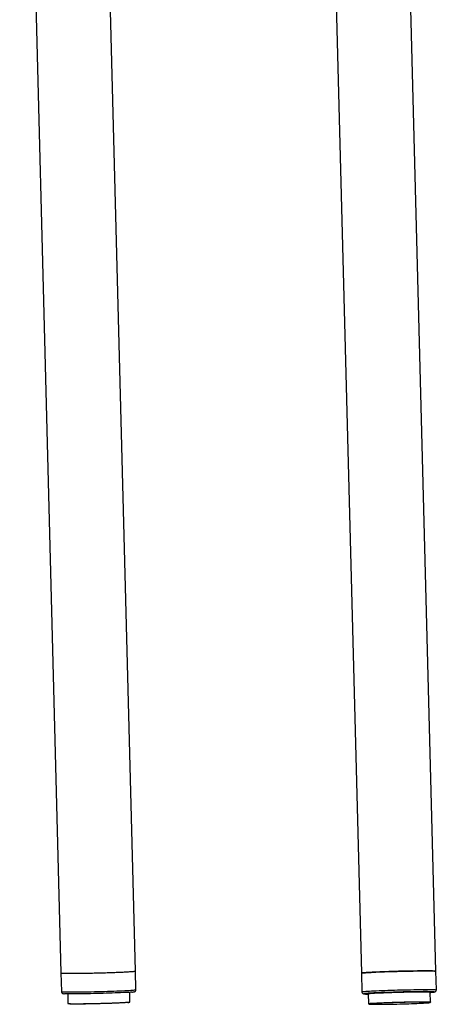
# Model space of a CAD drawing. Extents: x -3650 to 6311, y -645 to 2775.
# Tile 29 of 256: x -2439 to -2153, y 216 to 890. Entities that reach past the tile are written whole.
import ezdxf

# ---------------------------------------------------------------- set-up
doc = ezdxf.new("R2010")
doc.units = 0
doc.header["$MEASUREMENT"] = 0
doc.layers.add('Layer 1', color=7, linetype='Continuous', lineweight=0)

msp = doc.modelspace()

# ---------------------------------------------------------------- linework, layer by layer
at = {"layer": 'Layer 1', "color": 18, "lineweight": 25, "true_color": 0x000000}
for points in [[(-2153.39, 238.54), (-2153.39, 238.54), (-2207.77, 2329.23), (-2207.77, 2329.23)], [(-2232.78, 1328.78), (-2232.78, 1328.78), (-2204.39, 237.21), (-2204.39, 237.21)], [(-2438.61, 1325.6), (-2438.61, 1325.6), (-2410.3, 237.34), (-2410.3, 237.34)], [(-2359.29, 238.67), (-2359.29, 238.67), (-2387.57, 1325.6), (-2387.57, 1325.6)], [(-2410.3, 237.34), (-2410.3, 237.34), (-2409.97, 224.59), (-2409.97, 224.59)], [(-2358.96, 225.92), (-2358.96, 225.92), (-2359.29, 238.67), (-2359.29, 238.67)], [(-2204.39, 237.21), (-2204.39, 237.21), (-2204.06, 224.46), (-2204.06, 224.46)], [(-2153.05, 225.79), (-2153.05, 225.79), (-2153.39, 238.54), (-2153.39, 238.54)], [(-2405.68, 223.02), (-2405.68, 223.02), (-2405.51, 216.49), (-2405.51, 216.49)], [(-2363, 217.59), (-2363, 217.59), (-2363.17, 224.13), (-2363.17, 224.13)], [(-2199.77, 223.15), (-2199.77, 223.15), (-2199.59, 216.36), (-2199.59, 216.36)], [(-2157.09, 217.46), (-2157.09, 217.46), (-2157.27, 224.26), (-2157.27, 224.26)]]:
    msp.add_open_spline(points, degree=3, dxfattribs=at)
for points, knots in [([(-2410.3, 237.34), (-2410.3, 237.34), (-2410.28, 237.32), (-2410.28, 237.32), (-2410.28, 237.32), (-2410.08, 237.27), (-2410.08, 237.27), (-2410.08, 237.27), (-2409.68, 237.23), (-2409.68, 237.23), (-2409.68, 237.23), (-2409.09, 237.19), (-2409.09, 237.19), (-2409.09, 237.19), (-2408.31, 237.16), (-2408.31, 237.16), (-2408.31, 237.16), (-2407.35, 237.14), (-2407.35, 237.14), (-2407.35, 237.14), (-2406.21, 237.13), (-2406.21, 237.13), (-2406.21, 237.13), (-2404.9, 237.12), (-2404.9, 237.12), (-2404.9, 237.12), (-2403.43, 237.11), (-2403.43, 237.11), (-2403.43, 237.11), (-2401.82, 237.12), (-2401.82, 237.12), (-2401.82, 237.12), (-2400.08, 237.13), (-2400.08, 237.13), (-2400.08, 237.13), (-2398.21, 237.15), (-2398.21, 237.15), (-2398.21, 237.15), (-2396.24, 237.18), (-2396.24, 237.18), (-2396.24, 237.18), (-2394.18, 237.21), (-2394.18, 237.21), (-2394.18, 237.21), (-2392.05, 237.25), (-2392.05, 237.25), (-2392.05, 237.25), (-2389.86, 237.29), (-2389.86, 237.29), (-2389.86, 237.29), (-2387.63, 237.34), (-2387.63, 237.34), (-2387.63, 237.34), (-2385.38, 237.4), (-2385.38, 237.4), (-2385.38, 237.4), (-2383.12, 237.46), (-2383.12, 237.46), (-2383.12, 237.46), (-2380.88, 237.52), (-2380.88, 237.52), (-2380.88, 237.52), (-2378.67, 237.59), (-2378.67, 237.59), (-2378.67, 237.59), (-2376.51, 237.66), (-2376.51, 237.66), (-2376.51, 237.66), (-2374.41, 237.73), (-2374.41, 237.73), (-2374.41, 237.73), (-2372.39, 237.81), (-2372.39, 237.81), (-2372.39, 237.81), (-2370.47, 237.89), (-2370.47, 237.89), (-2370.47, 237.89), (-2368.66, 237.96), (-2368.66, 237.96), (-2368.66, 237.96), (-2366.98, 238.04), (-2366.98, 238.04), (-2366.98, 238.04), (-2365.44, 238.12), (-2365.44, 238.12), (-2365.44, 238.12), (-2364.04, 238.2), (-2364.04, 238.2), (-2364.04, 238.2), (-2362.82, 238.28), (-2362.82, 238.28), (-2362.82, 238.28), (-2361.76, 238.35), (-2361.76, 238.35), (-2361.76, 238.35), (-2360.88, 238.42), (-2360.88, 238.42)], [0, 0, 0, 0, 1, 1, 1, 2, 2, 2, 3, 3, 3, 4, 4, 4, 5, 5, 5, 6, 6, 6, 7, 7, 7, 8, 8, 8, 9, 9, 9, 10, 10, 10, 11, 11, 11, 12, 12, 12, 13, 13, 13, 14, 14, 14, 15, 15, 15, 16, 16, 16, 17, 17, 17, 18, 18, 18, 19, 19, 19, 20, 20, 20, 21, 21, 21, 22, 22, 22, 23, 23, 23, 24, 24, 24, 25, 25, 25, 26, 26, 26, 27, 27, 27, 28, 28, 28, 29, 29, 29, 30, 30, 30, 31, 31, 31, 32, 32, 32, 32]), ([(-2410.3, 237.34), (-2410.3, 237.34), (-2410.3, 237.34), (-2410.3, 237.34), (-2410.3, 237.34), (-2410.2, 237.29), (-2410.2, 237.29), (-2410.2, 237.29), (-2409.9, 237.25), (-2409.9, 237.25), (-2409.9, 237.25), (-2409.4, 237.21), (-2409.4, 237.21), (-2409.4, 237.21), (-2408.71, 237.18), (-2408.71, 237.18), (-2408.71, 237.18), (-2407.84, 237.15), (-2407.84, 237.15), (-2407.84, 237.15), (-2406.78, 237.13), (-2406.78, 237.13), (-2406.78, 237.13), (-2405.55, 237.12), (-2405.55, 237.12), (-2405.55, 237.12), (-2404.16, 237.11), (-2404.16, 237.11), (-2404.16, 237.11), (-2402.62, 237.12), (-2402.62, 237.12), (-2402.62, 237.12), (-2400.94, 237.13), (-2400.94, 237.13), (-2400.94, 237.13), (-2399.13, 237.14), (-2399.13, 237.14), (-2399.13, 237.14), (-2397.21, 237.16), (-2397.21, 237.16), (-2397.21, 237.16), (-2395.19, 237.19), (-2395.19, 237.19), (-2395.19, 237.19), (-2393.09, 237.23), (-2393.09, 237.23), (-2393.09, 237.23), (-2390.93, 237.27), (-2390.93, 237.27), (-2390.93, 237.27), (-2388.72, 237.32), (-2388.72, 237.32), (-2388.72, 237.32), (-2386.47, 237.37), (-2386.47, 237.37), (-2386.47, 237.37), (-2384.22, 237.43), (-2384.22, 237.43), (-2384.22, 237.43), (-2381.97, 237.49), (-2381.97, 237.49), (-2381.97, 237.49), (-2379.74, 237.55), (-2379.74, 237.55), (-2379.74, 237.55), (-2377.55, 237.62), (-2377.55, 237.62), (-2377.55, 237.62), (-2375.42, 237.7), (-2375.42, 237.7), (-2375.42, 237.7), (-2373.36, 237.77), (-2373.36, 237.77), (-2373.36, 237.77), (-2371.39, 237.85), (-2371.39, 237.85), (-2371.39, 237.85), (-2369.52, 237.93), (-2369.52, 237.93), (-2369.52, 237.93), (-2367.78, 238), (-2367.78, 238)], [0, 0, 0, 0, 1, 1, 1, 2, 2, 2, 3, 3, 3, 4, 4, 4, 5, 5, 5, 6, 6, 6, 7, 7, 7, 8, 8, 8, 9, 9, 9, 10, 10, 10, 11, 11, 11, 12, 12, 12, 13, 13, 13, 14, 14, 14, 15, 15, 15, 16, 16, 16, 17, 17, 17, 18, 18, 18, 19, 19, 19, 20, 20, 20, 21, 21, 21, 22, 22, 22, 23, 23, 23, 24, 24, 24, 25, 25, 25, 26, 26, 26, 27, 27, 27, 27]), ([(-2367.78, 238), (-2367.78, 238), (-2366.16, 238.08), (-2366.16, 238.08), (-2366.16, 238.08), (-2364.7, 238.16), (-2364.7, 238.16), (-2364.7, 238.16), (-2363.39, 238.24), (-2363.39, 238.24), (-2363.39, 238.24), (-2362.25, 238.31), (-2362.25, 238.31), (-2362.25, 238.31), (-2361.28, 238.39), (-2361.28, 238.39), (-2361.28, 238.39), (-2360.5, 238.46), (-2360.5, 238.46), (-2360.5, 238.46), (-2359.91, 238.52), (-2359.91, 238.52), (-2359.91, 238.52), (-2359.52, 238.58), (-2359.52, 238.58), (-2359.52, 238.58), (-2359.32, 238.64), (-2359.32, 238.64), (-2359.32, 238.64), (-2359.29, 238.67), (-2359.29, 238.67)], [0, 0, 0, 0, 1, 1, 1, 2, 2, 2, 3, 3, 3, 4, 4, 4, 5, 5, 5, 6, 6, 6, 7, 7, 7, 8, 8, 8, 9, 9, 9, 10, 10, 10, 10]), ([(-2360.88, 238.42), (-2360.88, 238.42), (-2360.19, 238.49), (-2360.19, 238.49), (-2360.19, 238.49), (-2359.7, 238.55), (-2359.7, 238.55), (-2359.7, 238.55), (-2359.4, 238.61), (-2359.4, 238.61), (-2359.4, 238.61), (-2359.29, 238.67), (-2359.29, 238.67), (-2359.29, 238.67), (-2359.29, 238.67), (-2359.29, 238.67)], [0, 0, 0, 0, 1, 1, 1, 2, 2, 2, 3, 3, 3, 4, 4, 4, 5, 5, 5, 5]), ([(-2204.39, 237.21), (-2204.39, 237.21), (-2204.38, 237.23), (-2204.38, 237.23), (-2204.38, 237.23), (-2204.22, 237.28), (-2204.22, 237.28), (-2204.22, 237.28), (-2203.86, 237.34), (-2203.86, 237.34), (-2203.86, 237.34), (-2203.31, 237.41), (-2203.31, 237.41), (-2203.31, 237.41), (-2202.57, 237.48), (-2202.57, 237.48), (-2202.57, 237.48), (-2201.64, 237.55), (-2201.64, 237.55), (-2201.64, 237.55), (-2200.53, 237.62), (-2200.53, 237.62), (-2200.53, 237.62), (-2199.25, 237.7), (-2199.25, 237.7), (-2199.25, 237.7), (-2197.81, 237.78), (-2197.81, 237.78), (-2197.81, 237.78), (-2196.23, 237.86), (-2196.23, 237.86), (-2196.23, 237.86), (-2194.51, 237.94), (-2194.51, 237.94), (-2194.51, 237.94), (-2192.67, 238.01), (-2192.67, 238.01), (-2192.67, 238.01), (-2190.71, 238.09), (-2190.71, 238.09), (-2190.71, 238.09), (-2188.67, 238.17), (-2188.67, 238.17), (-2188.67, 238.17), (-2186.55, 238.24), (-2186.55, 238.24), (-2186.55, 238.24), (-2184.37, 238.31), (-2184.37, 238.31), (-2184.37, 238.31), (-2182.15, 238.38), (-2182.15, 238.38), (-2182.15, 238.38), (-2179.9, 238.44), (-2179.9, 238.44), (-2179.9, 238.44), (-2177.64, 238.5), (-2177.64, 238.5), (-2177.64, 238.5), (-2175.4, 238.55), (-2175.4, 238.55), (-2175.4, 238.55), (-2173.18, 238.6), (-2173.18, 238.6), (-2173.18, 238.6), (-2171, 238.64), (-2171, 238.64), (-2171, 238.64), (-2168.89, 238.68), (-2168.89, 238.68), (-2168.89, 238.68), (-2166.86, 238.71), (-2166.86, 238.71), (-2166.86, 238.71), (-2164.92, 238.73), (-2164.92, 238.73), (-2164.92, 238.73), (-2163.09, 238.75), (-2163.09, 238.75), (-2163.09, 238.75), (-2161.38, 238.76), (-2161.38, 238.76), (-2161.38, 238.76), (-2159.81, 238.76), (-2159.81, 238.76), (-2159.81, 238.76), (-2158.39, 238.76), (-2158.39, 238.76), (-2158.39, 238.76), (-2157.13, 238.75), (-2157.13, 238.75), (-2157.13, 238.75), (-2156.04, 238.73), (-2156.04, 238.73), (-2156.04, 238.73), (-2155.12, 238.71), (-2155.12, 238.71), (-2155.12, 238.71), (-2154.4, 238.68), (-2154.4, 238.68), (-2154.4, 238.68), (-2153.87, 238.64), (-2153.87, 238.64), (-2153.87, 238.64), (-2153.53, 238.59), (-2153.53, 238.59), (-2153.53, 238.59), (-2153.39, 238.55), (-2153.39, 238.55), (-2153.39, 238.55), (-2153.39, 238.54), (-2153.39, 238.54)], [0, 0, 0, 0, 1, 1, 1, 2, 2, 2, 3, 3, 3, 4, 4, 4, 5, 5, 5, 6, 6, 6, 7, 7, 7, 8, 8, 8, 9, 9, 9, 10, 10, 10, 11, 11, 11, 12, 12, 12, 13, 13, 13, 14, 14, 14, 15, 15, 15, 16, 16, 16, 17, 17, 17, 18, 18, 18, 19, 19, 19, 20, 20, 20, 21, 21, 21, 22, 22, 22, 23, 23, 23, 24, 24, 24, 25, 25, 25, 26, 26, 26, 27, 27, 27, 28, 28, 28, 29, 29, 29, 30, 30, 30, 31, 31, 31, 32, 32, 32, 33, 33, 33, 34, 34, 34, 35, 35, 35, 36, 36, 36, 37, 37, 37, 37]), ([(-2153.39, 238.54), (-2153.39, 238.54), (-2153.44, 238.57), (-2153.44, 238.57), (-2153.44, 238.57), (-2153.69, 238.62), (-2153.69, 238.62), (-2153.69, 238.62), (-2154.14, 238.66), (-2154.14, 238.66), (-2154.14, 238.66), (-2154.78, 238.69), (-2154.78, 238.69), (-2154.78, 238.69), (-2155.61, 238.72), (-2155.61, 238.72), (-2155.61, 238.72), (-2156.62, 238.74), (-2156.62, 238.74), (-2156.62, 238.74), (-2157.81, 238.76), (-2157.81, 238.76), (-2157.81, 238.76), (-2159.16, 238.76), (-2159.16, 238.76), (-2159.16, 238.76), (-2160.67, 238.76), (-2160.67, 238.76), (-2160.67, 238.76), (-2162.32, 238.76), (-2162.32, 238.76), (-2162.32, 238.76), (-2164.09, 238.74), (-2164.09, 238.74), (-2164.09, 238.74), (-2165.99, 238.72), (-2165.99, 238.72), (-2165.99, 238.72), (-2167.98, 238.69), (-2167.98, 238.69), (-2167.98, 238.69), (-2170.06, 238.66), (-2170.06, 238.66), (-2170.06, 238.66), (-2172.21, 238.62), (-2172.21, 238.62), (-2172.21, 238.62), (-2174.41, 238.57), (-2174.41, 238.57), (-2174.41, 238.57), (-2176.65, 238.52), (-2176.65, 238.52), (-2176.65, 238.52), (-2178.9, 238.47), (-2178.9, 238.47), (-2178.9, 238.47), (-2181.16, 238.41), (-2181.16, 238.41), (-2181.16, 238.41), (-2183.39, 238.34), (-2183.39, 238.34), (-2183.39, 238.34), (-2185.59, 238.27), (-2185.59, 238.27), (-2185.59, 238.27), (-2187.74, 238.2), (-2187.74, 238.2), (-2187.74, 238.2), (-2189.82, 238.13), (-2189.82, 238.13), (-2189.82, 238.13), (-2191.82, 238.05), (-2191.82, 238.05), (-2191.82, 238.05), (-2193.71, 237.97), (-2193.71, 237.97), (-2193.71, 237.97), (-2195.48, 237.89), (-2195.48, 237.89), (-2195.48, 237.89), (-2197.13, 237.81), (-2197.13, 237.81), (-2197.13, 237.81), (-2198.64, 237.74), (-2198.64, 237.74), (-2198.64, 237.74), (-2199.98, 237.66), (-2199.98, 237.66), (-2199.98, 237.66), (-2201.17, 237.58), (-2201.17, 237.58), (-2201.17, 237.58), (-2202.18, 237.51), (-2202.18, 237.51), (-2202.18, 237.51), (-2203, 237.44), (-2203, 237.44), (-2203, 237.44), (-2203.64, 237.37), (-2203.64, 237.37), (-2203.64, 237.37), (-2204.09, 237.31), (-2204.09, 237.31), (-2204.09, 237.31), (-2204.34, 237.25), (-2204.34, 237.25), (-2204.34, 237.25), (-2204.39, 237.21), (-2204.39, 237.21)], [0, 0, 0, 0, 1, 1, 1, 2, 2, 2, 3, 3, 3, 4, 4, 4, 5, 5, 5, 6, 6, 6, 7, 7, 7, 8, 8, 8, 9, 9, 9, 10, 10, 10, 11, 11, 11, 12, 12, 12, 13, 13, 13, 14, 14, 14, 15, 15, 15, 16, 16, 16, 17, 17, 17, 18, 18, 18, 19, 19, 19, 20, 20, 20, 21, 21, 21, 22, 22, 22, 23, 23, 23, 24, 24, 24, 25, 25, 25, 26, 26, 26, 27, 27, 27, 28, 28, 28, 29, 29, 29, 30, 30, 30, 31, 31, 31, 32, 32, 32, 33, 33, 33, 34, 34, 34, 35, 35, 35, 36, 36, 36, 36]), ([(-2409.97, 224.59), (-2409.97, 224.59), (-2409.95, 224.57), (-2409.95, 224.57), (-2409.95, 224.57), (-2409.75, 224.52), (-2409.75, 224.52), (-2409.75, 224.52), (-2409.35, 224.48), (-2409.35, 224.48), (-2409.35, 224.48), (-2408.76, 224.44), (-2408.76, 224.44), (-2408.76, 224.44), (-2407.98, 224.42), (-2407.98, 224.42), (-2407.98, 224.42), (-2407.02, 224.39), (-2407.02, 224.39), (-2407.02, 224.39), (-2405.88, 224.38), (-2405.88, 224.38), (-2405.88, 224.38), (-2404.57, 224.37), (-2404.57, 224.37), (-2404.57, 224.37), (-2403.1, 224.37), (-2403.1, 224.37), (-2403.1, 224.37), (-2401.49, 224.37), (-2401.49, 224.37), (-2401.49, 224.37), (-2399.74, 224.38), (-2399.74, 224.38), (-2399.74, 224.38), (-2397.88, 224.4), (-2397.88, 224.4), (-2397.88, 224.4), (-2395.91, 224.43), (-2395.91, 224.43), (-2395.91, 224.43), (-2393.85, 224.46), (-2393.85, 224.46), (-2393.85, 224.46), (-2391.72, 224.5), (-2391.72, 224.5), (-2391.72, 224.5), (-2389.53, 224.54), (-2389.53, 224.54), (-2389.53, 224.54), (-2387.3, 224.59), (-2387.3, 224.59), (-2387.3, 224.59), (-2385.05, 224.65), (-2385.05, 224.65), (-2385.05, 224.65), (-2382.79, 224.71), (-2382.79, 224.71), (-2382.79, 224.71), (-2380.55, 224.77), (-2380.55, 224.77), (-2380.55, 224.77), (-2378.34, 224.84), (-2378.34, 224.84), (-2378.34, 224.84), (-2376.17, 224.91), (-2376.17, 224.91), (-2376.17, 224.91), (-2374.08, 224.98), (-2374.08, 224.98), (-2374.08, 224.98), (-2372.06, 225.06), (-2372.06, 225.06), (-2372.06, 225.06), (-2370.14, 225.14), (-2370.14, 225.14), (-2370.14, 225.14), (-2368.33, 225.22), (-2368.33, 225.22), (-2368.33, 225.22), (-2366.65, 225.29), (-2366.65, 225.29), (-2366.65, 225.29), (-2365.1, 225.37), (-2365.1, 225.37), (-2365.1, 225.37), (-2363.71, 225.45), (-2363.71, 225.45), (-2363.71, 225.45), (-2362.48, 225.53), (-2362.48, 225.53), (-2362.48, 225.53), (-2361.43, 225.6), (-2361.43, 225.6), (-2361.43, 225.6), (-2360.55, 225.67), (-2360.55, 225.67)], [0, 0, 0, 0, 1, 1, 1, 2, 2, 2, 3, 3, 3, 4, 4, 4, 5, 5, 5, 6, 6, 6, 7, 7, 7, 8, 8, 8, 9, 9, 9, 10, 10, 10, 11, 11, 11, 12, 12, 12, 13, 13, 13, 14, 14, 14, 15, 15, 15, 16, 16, 16, 17, 17, 17, 18, 18, 18, 19, 19, 19, 20, 20, 20, 21, 21, 21, 22, 22, 22, 23, 23, 23, 24, 24, 24, 25, 25, 25, 26, 26, 26, 27, 27, 27, 28, 28, 28, 29, 29, 29, 30, 30, 30, 31, 31, 31, 32, 32, 32, 32]), ([(-2409.96, 224.59), (-2409.96, 224.59), (-2409.89, 224.17), (-2409.89, 224.17), (-2409.89, 224.17), (-2409.7, 223.8), (-2409.7, 223.8), (-2409.7, 223.8), (-2409.47, 223.54), (-2409.47, 223.54), (-2409.47, 223.54), (-2409.25, 223.38), (-2409.25, 223.38), (-2409.25, 223.38), (-2409.05, 223.29), (-2409.05, 223.29), (-2409.05, 223.29), (-2408.87, 223.23), (-2408.87, 223.23), (-2408.87, 223.23), (-2408.69, 223.18), (-2408.69, 223.18), (-2408.69, 223.18), (-2408.44, 223.15), (-2408.44, 223.15), (-2408.44, 223.15), (-2408.06, 223.11), (-2408.06, 223.11)], [0, 0, 0, 0, 1, 1, 1, 2, 2, 2, 3, 3, 3, 4, 4, 4, 5, 5, 5, 6, 6, 6, 7, 7, 7, 8, 8, 8, 9, 9, 9, 9]), ([(-2361.84, 224.23), (-2361.84, 224.23), (-2362.7, 224.16), (-2362.7, 224.16), (-2362.7, 224.16), (-2363.73, 224.09), (-2363.73, 224.09), (-2363.73, 224.09), (-2364.94, 224.02), (-2364.94, 224.02), (-2364.94, 224.02), (-2366.3, 223.94), (-2366.3, 223.94), (-2366.3, 223.94), (-2367.82, 223.87), (-2367.82, 223.87), (-2367.82, 223.87), (-2369.48, 223.79), (-2369.48, 223.79), (-2369.48, 223.79), (-2371.26, 223.71), (-2371.26, 223.71), (-2371.26, 223.71), (-2373.14, 223.64), (-2373.14, 223.64), (-2373.14, 223.64), (-2375.13, 223.56), (-2375.13, 223.56), (-2375.13, 223.56), (-2377.19, 223.49), (-2377.19, 223.49), (-2377.19, 223.49), (-2379.3, 223.43), (-2379.3, 223.43), (-2379.3, 223.43), (-2381.47, 223.36), (-2381.47, 223.36), (-2381.47, 223.36), (-2383.65, 223.3), (-2383.65, 223.3), (-2383.65, 223.3), (-2385.84, 223.24), (-2385.84, 223.24), (-2385.84, 223.24), (-2388.02, 223.19), (-2388.02, 223.19), (-2388.02, 223.19), (-2390.18, 223.15), (-2390.18, 223.15), (-2390.18, 223.15), (-2392.28, 223.11), (-2392.28, 223.11), (-2392.28, 223.11), (-2394.32, 223.07), (-2394.32, 223.07), (-2394.32, 223.07), (-2396.27, 223.04), (-2396.27, 223.04), (-2396.27, 223.04), (-2398.13, 223.02), (-2398.13, 223.02), (-2398.13, 223.02), (-2399.88, 223.01), (-2399.88, 223.01), (-2399.88, 223.01), (-2401.49, 223), (-2401.49, 223), (-2401.49, 223), (-2402.97, 223), (-2402.97, 223), (-2402.97, 223), (-2404.29, 223.01), (-2404.29, 223.01), (-2404.29, 223.01), (-2405.45, 223.02), (-2405.45, 223.02), (-2405.45, 223.02), (-2406.43, 223.04), (-2406.43, 223.04), (-2406.43, 223.04), (-2407.23, 223.07), (-2407.23, 223.07), (-2407.23, 223.07), (-2407.84, 223.1), (-2407.84, 223.1), (-2407.84, 223.1), (-2407.92, 223.11), (-2407.92, 223.11)], [0, 0, 0, 0, 1, 1, 1, 2, 2, 2, 3, 3, 3, 4, 4, 4, 5, 5, 5, 6, 6, 6, 7, 7, 7, 8, 8, 8, 9, 9, 9, 10, 10, 10, 11, 11, 11, 12, 12, 12, 13, 13, 13, 14, 14, 14, 15, 15, 15, 16, 16, 16, 17, 17, 17, 18, 18, 18, 19, 19, 19, 20, 20, 20, 21, 21, 21, 22, 22, 22, 23, 23, 23, 24, 24, 24, 25, 25, 25, 26, 26, 26, 27, 27, 27, 28, 28, 28, 29, 29, 29, 29]), ([(-2361.75, 224.24), (-2361.75, 224.24), (-2361.39, 224.27), (-2361.39, 224.27), (-2361.39, 224.27), (-2360.78, 224.34), (-2360.78, 224.34), (-2360.78, 224.34), (-2360.3, 224.42), (-2360.3, 224.42), (-2360.3, 224.42), (-2359.99, 224.5), (-2359.99, 224.5), (-2359.99, 224.5), (-2359.74, 224.61), (-2359.74, 224.61), (-2359.74, 224.61), (-2359.52, 224.75), (-2359.52, 224.75), (-2359.52, 224.75), (-2359.27, 225), (-2359.27, 225), (-2359.27, 225), (-2359.06, 225.37), (-2359.06, 225.37), (-2359.06, 225.37), (-2358.96, 225.83), (-2358.96, 225.83), (-2358.96, 225.83), (-2358.98, 225.92), (-2358.98, 225.92)], [0, 0, 0, 0, 1, 1, 1, 2, 2, 2, 3, 3, 3, 4, 4, 4, 5, 5, 5, 6, 6, 6, 7, 7, 7, 8, 8, 8, 9, 9, 9, 10, 10, 10, 10]), ([(-2360.55, 225.67), (-2360.55, 225.67), (-2359.86, 225.74), (-2359.86, 225.74), (-2359.86, 225.74), (-2359.36, 225.8), (-2359.36, 225.8), (-2359.36, 225.8), (-2359.06, 225.86), (-2359.06, 225.86), (-2359.06, 225.86), (-2358.96, 225.92), (-2358.96, 225.92), (-2358.96, 225.92), (-2358.96, 225.92), (-2358.96, 225.92)], [0, 0, 0, 0, 1, 1, 1, 2, 2, 2, 3, 3, 3, 4, 4, 4, 5, 5, 5, 5]), ([(-2204.06, 224.46), (-2204.06, 224.46), (-2204.05, 224.48), (-2204.05, 224.48), (-2204.05, 224.48), (-2203.89, 224.53), (-2203.89, 224.53), (-2203.89, 224.53), (-2203.53, 224.6), (-2203.53, 224.6), (-2203.53, 224.6), (-2202.98, 224.66), (-2202.98, 224.66), (-2202.98, 224.66), (-2202.23, 224.73), (-2202.23, 224.73), (-2202.23, 224.73), (-2201.3, 224.8), (-2201.3, 224.8), (-2201.3, 224.8), (-2200.2, 224.88), (-2200.2, 224.88), (-2200.2, 224.88), (-2198.92, 224.95), (-2198.92, 224.95), (-2198.92, 224.95), (-2197.48, 225.03), (-2197.48, 225.03), (-2197.48, 225.03), (-2195.9, 225.11), (-2195.9, 225.11), (-2195.9, 225.11), (-2194.18, 225.19), (-2194.18, 225.19), (-2194.18, 225.19), (-2192.33, 225.27), (-2192.33, 225.27), (-2192.33, 225.27), (-2190.38, 225.34), (-2190.38, 225.34), (-2190.38, 225.34), (-2188.34, 225.42), (-2188.34, 225.42), (-2188.34, 225.42), (-2186.22, 225.49), (-2186.22, 225.49), (-2186.22, 225.49), (-2184.04, 225.56), (-2184.04, 225.56), (-2184.04, 225.56), (-2181.82, 225.63), (-2181.82, 225.63), (-2181.82, 225.63), (-2179.57, 225.69), (-2179.57, 225.69), (-2179.57, 225.69), (-2177.31, 225.75), (-2177.31, 225.75), (-2177.31, 225.75), (-2175.07, 225.8), (-2175.07, 225.8), (-2175.07, 225.8), (-2172.85, 225.85), (-2172.85, 225.85), (-2172.85, 225.85), (-2170.67, 225.89), (-2170.67, 225.89), (-2170.67, 225.89), (-2168.56, 225.93), (-2168.56, 225.93), (-2168.56, 225.93), (-2166.53, 225.96), (-2166.53, 225.96), (-2166.53, 225.96), (-2164.59, 225.98), (-2164.59, 225.98), (-2164.59, 225.98), (-2162.75, 226), (-2162.75, 226), (-2162.75, 226), (-2161.05, 226.01), (-2161.05, 226.01), (-2161.05, 226.01), (-2159.48, 226.01), (-2159.48, 226.01), (-2159.48, 226.01), (-2158.06, 226.01), (-2158.06, 226.01), (-2158.06, 226.01), (-2156.79, 226), (-2156.79, 226), (-2156.79, 226), (-2155.7, 225.98), (-2155.7, 225.98), (-2155.7, 225.98), (-2154.79, 225.96), (-2154.79, 225.96), (-2154.79, 225.96), (-2154.07, 225.93), (-2154.07, 225.93), (-2154.07, 225.93), (-2153.53, 225.89), (-2153.53, 225.89), (-2153.53, 225.89), (-2153.2, 225.85), (-2153.2, 225.85), (-2153.2, 225.85), (-2153.06, 225.8), (-2153.06, 225.8), (-2153.06, 225.8), (-2153.05, 225.79), (-2153.05, 225.79)], [0, 0, 0, 0, 1, 1, 1, 2, 2, 2, 3, 3, 3, 4, 4, 4, 5, 5, 5, 6, 6, 6, 7, 7, 7, 8, 8, 8, 9, 9, 9, 10, 10, 10, 11, 11, 11, 12, 12, 12, 13, 13, 13, 14, 14, 14, 15, 15, 15, 16, 16, 16, 17, 17, 17, 18, 18, 18, 19, 19, 19, 20, 20, 20, 21, 21, 21, 22, 22, 22, 23, 23, 23, 24, 24, 24, 25, 25, 25, 26, 26, 26, 27, 27, 27, 28, 28, 28, 29, 29, 29, 30, 30, 30, 31, 31, 31, 32, 32, 32, 33, 33, 33, 34, 34, 34, 35, 35, 35, 36, 36, 36, 37, 37, 37, 37]), ([(-2204.04, 224.46), (-2204.04, 224.46), (-2204.02, 224.16), (-2204.02, 224.16), (-2204.02, 224.16), (-2203.85, 223.75), (-2203.85, 223.75), (-2203.85, 223.75), (-2203.62, 223.47), (-2203.62, 223.47), (-2203.62, 223.47), (-2203.39, 223.29), (-2203.39, 223.29), (-2203.39, 223.29), (-2203.19, 223.18), (-2203.19, 223.18), (-2203.19, 223.18), (-2203.01, 223.11), (-2203.01, 223.11), (-2203.01, 223.11), (-2202.83, 223.06), (-2202.83, 223.06), (-2202.83, 223.06), (-2202.61, 223.02), (-2202.61, 223.02), (-2202.61, 223.02), (-2202.32, 222.99), (-2202.32, 222.99)], [0, 0, 0, 0, 1, 1, 1, 2, 2, 2, 3, 3, 3, 4, 4, 4, 5, 5, 5, 6, 6, 6, 7, 7, 7, 8, 8, 8, 9, 9, 9, 9]), ([(-2202.45, 223.15), (-2202.45, 223.15), (-2202.58, 223.11), (-2202.58, 223.11), (-2202.58, 223.11), (-2202.58, 223.05), (-2202.58, 223.05), (-2202.58, 223.05), (-2202.37, 223.01), (-2202.37, 223.01), (-2202.37, 223.01), (-2201.96, 222.97), (-2201.96, 222.97), (-2201.96, 222.97), (-2201.37, 222.94), (-2201.37, 222.94), (-2201.37, 222.94), (-2200.58, 222.91), (-2200.58, 222.91), (-2200.58, 222.91), (-2199.76, 222.89), (-2199.76, 222.89)], [0, 0, 0, 0, 1, 1, 1, 2, 2, 2, 3, 3, 3, 4, 4, 4, 5, 5, 5, 6, 6, 6, 7, 7, 7, 7]), ([(-2154.62, 224.4), (-2154.62, 224.4), (-2154.85, 224.43), (-2154.85, 224.43), (-2154.85, 224.43), (-2155.35, 224.46), (-2155.35, 224.46), (-2155.35, 224.46), (-2156.04, 224.49), (-2156.04, 224.49), (-2156.04, 224.49), (-2156.92, 224.52), (-2156.92, 224.52), (-2156.92, 224.52), (-2157.98, 224.54), (-2157.98, 224.54), (-2157.98, 224.54), (-2159.21, 224.55), (-2159.21, 224.55), (-2159.21, 224.55), (-2160.6, 224.55), (-2160.6, 224.55), (-2160.6, 224.55), (-2162.14, 224.55), (-2162.14, 224.55), (-2162.14, 224.55), (-2163.81, 224.53), (-2163.81, 224.53), (-2163.81, 224.53), (-2165.61, 224.52), (-2165.61, 224.52), (-2165.61, 224.52), (-2167.51, 224.49), (-2167.51, 224.49), (-2167.51, 224.49), (-2169.51, 224.46), (-2169.51, 224.46), (-2169.51, 224.46), (-2171.58, 224.43), (-2171.58, 224.43), (-2171.58, 224.43), (-2173.7, 224.38), (-2173.7, 224.38), (-2173.7, 224.38), (-2175.87, 224.33), (-2175.87, 224.33), (-2175.87, 224.33), (-2178.06, 224.28), (-2178.06, 224.28), (-2178.06, 224.28), (-2180.25, 224.22), (-2180.25, 224.22), (-2180.25, 224.22), (-2182.42, 224.16), (-2182.42, 224.16), (-2182.42, 224.16), (-2184.57, 224.09), (-2184.57, 224.09), (-2184.57, 224.09), (-2186.66, 224.02), (-2186.66, 224.02), (-2186.66, 224.02), (-2188.69, 223.95), (-2188.69, 223.95), (-2188.69, 223.95), (-2190.64, 223.88), (-2190.64, 223.88), (-2190.64, 223.88), (-2192.48, 223.8), (-2192.48, 223.8), (-2192.48, 223.8), (-2194.21, 223.73), (-2194.21, 223.73), (-2194.21, 223.73), (-2195.8, 223.65), (-2195.8, 223.65), (-2195.8, 223.65), (-2197.26, 223.57), (-2197.26, 223.57), (-2197.26, 223.57), (-2198.55, 223.5), (-2198.55, 223.5), (-2198.55, 223.5), (-2199.69, 223.43), (-2199.69, 223.43), (-2199.69, 223.43), (-2200.64, 223.35), (-2200.64, 223.35), (-2200.64, 223.35), (-2201.42, 223.29), (-2201.42, 223.29), (-2201.42, 223.29), (-2202, 223.22), (-2202, 223.22), (-2202, 223.22), (-2202.39, 223.16), (-2202.39, 223.16), (-2202.39, 223.16), (-2202.45, 223.15), (-2202.45, 223.15)], [0, 0, 0, 0, 1, 1, 1, 2, 2, 2, 3, 3, 3, 4, 4, 4, 5, 5, 5, 6, 6, 6, 7, 7, 7, 8, 8, 8, 9, 9, 9, 10, 10, 10, 11, 11, 11, 12, 12, 12, 13, 13, 13, 14, 14, 14, 15, 15, 15, 16, 16, 16, 17, 17, 17, 18, 18, 18, 19, 19, 19, 20, 20, 20, 21, 21, 21, 22, 22, 22, 23, 23, 23, 24, 24, 24, 25, 25, 25, 26, 26, 26, 27, 27, 27, 28, 28, 28, 29, 29, 29, 30, 30, 30, 31, 31, 31, 32, 32, 32, 33, 33, 33, 33]), ([(-2202.32, 222.99), (-2202.32, 222.99), (-2202.17, 222.98), (-2202.17, 222.98), (-2202.17, 222.98), (-2201.58, 222.94), (-2201.58, 222.94), (-2201.58, 222.94), (-2200.8, 222.91), (-2200.8, 222.91), (-2200.8, 222.91), (-2199.94, 222.89), (-2199.94, 222.89), (-2199.94, 222.89), (-2199.76, 222.89), (-2199.76, 222.89)], [0, 0, 0, 0, 1, 1, 1, 2, 2, 2, 3, 3, 3, 4, 4, 4, 5, 5, 5, 5]), ([(-2199.77, 223.15), (-2199.77, 223.15), (-2199.71, 223.19), (-2199.71, 223.19), (-2199.71, 223.19), (-2199.46, 223.25), (-2199.46, 223.25), (-2199.46, 223.25), (-2199.01, 223.31), (-2199.01, 223.31), (-2199.01, 223.31), (-2198.37, 223.37), (-2198.37, 223.37), (-2198.37, 223.37), (-2197.54, 223.43), (-2197.54, 223.43), (-2197.54, 223.43), (-2196.54, 223.5), (-2196.54, 223.5), (-2196.54, 223.5), (-2195.36, 223.57), (-2195.36, 223.57), (-2195.36, 223.57), (-2194.04, 223.64), (-2194.04, 223.64), (-2194.04, 223.64), (-2192.56, 223.71), (-2192.56, 223.71), (-2192.56, 223.71), (-2190.96, 223.79), (-2190.96, 223.79), (-2190.96, 223.79), (-2189.24, 223.86), (-2189.24, 223.86), (-2189.24, 223.86), (-2187.41, 223.93), (-2187.41, 223.93), (-2187.41, 223.93), (-2185.51, 223.99), (-2185.51, 223.99), (-2185.51, 223.99), (-2183.54, 224.06), (-2183.54, 224.06), (-2183.54, 224.06), (-2181.52, 224.12), (-2181.52, 224.12), (-2181.52, 224.12), (-2179.48, 224.18), (-2179.48, 224.18), (-2179.48, 224.18), (-2177.43, 224.23), (-2177.43, 224.23), (-2177.43, 224.23), (-2175.38, 224.28), (-2175.38, 224.28), (-2175.38, 224.28), (-2173.37, 224.32), (-2173.37, 224.32), (-2173.37, 224.32), (-2171.4, 224.36), (-2171.4, 224.36), (-2171.4, 224.36), (-2169.5, 224.39), (-2169.5, 224.39), (-2169.5, 224.39), (-2167.69, 224.42), (-2167.69, 224.42), (-2167.69, 224.42), (-2165.97, 224.43), (-2165.97, 224.43), (-2165.97, 224.43), (-2164.38, 224.45), (-2164.38, 224.45), (-2164.38, 224.45), (-2162.91, 224.45), (-2162.91, 224.45), (-2162.91, 224.45), (-2161.59, 224.45), (-2161.59, 224.45), (-2161.59, 224.45), (-2160.43, 224.44), (-2160.43, 224.44), (-2160.43, 224.44), (-2159.44, 224.42), (-2159.44, 224.42), (-2159.44, 224.42), (-2158.62, 224.4), (-2158.62, 224.4), (-2158.62, 224.4), (-2158, 224.37), (-2158, 224.37), (-2158, 224.37), (-2157.56, 224.33), (-2157.56, 224.33), (-2157.56, 224.33), (-2157.32, 224.29), (-2157.32, 224.29), (-2157.32, 224.29), (-2157.27, 224.26), (-2157.27, 224.26)], [0, 0, 0, 0, 1, 1, 1, 2, 2, 2, 3, 3, 3, 4, 4, 4, 5, 5, 5, 6, 6, 6, 7, 7, 7, 8, 8, 8, 9, 9, 9, 10, 10, 10, 11, 11, 11, 12, 12, 12, 13, 13, 13, 14, 14, 14, 15, 15, 15, 16, 16, 16, 17, 17, 17, 18, 18, 18, 19, 19, 19, 20, 20, 20, 21, 21, 21, 22, 22, 22, 23, 23, 23, 24, 24, 24, 25, 25, 25, 26, 26, 26, 27, 27, 27, 28, 28, 28, 29, 29, 29, 30, 30, 30, 31, 31, 31, 32, 32, 32, 33, 33, 33, 33]), ([(-2157.26, 224), (-2157.26, 224), (-2156.85, 224.03), (-2156.85, 224.03), (-2156.85, 224.03), (-2155.98, 224.1), (-2155.98, 224.1), (-2155.98, 224.1), (-2155.3, 224.16), (-2155.3, 224.16), (-2155.3, 224.16), (-2155.13, 224.18), (-2155.13, 224.18)], [0, 0, 0, 0, 1, 1, 1, 2, 2, 2, 3, 3, 3, 4, 4, 4, 4]), ([(-2155.13, 224.18), (-2155.13, 224.18), (-2154.82, 224.22), (-2154.82, 224.22), (-2154.82, 224.22), (-2154.52, 224.28), (-2154.52, 224.28), (-2154.52, 224.28), (-2154.43, 224.34), (-2154.43, 224.34), (-2154.43, 224.34), (-2154.54, 224.38), (-2154.54, 224.38), (-2154.54, 224.38), (-2154.62, 224.4), (-2154.62, 224.4)], [0, 0, 0, 0, 1, 1, 1, 2, 2, 2, 3, 3, 3, 4, 4, 4, 5, 5, 5, 5]), ([(-2155.01, 224.19), (-2155.01, 224.19), (-2154.64, 224.24), (-2154.64, 224.24), (-2154.64, 224.24), (-2154.22, 224.32), (-2154.22, 224.32), (-2154.22, 224.32), (-2154.04, 224.38), (-2154.04, 224.38), (-2154.04, 224.38), (-2153.84, 224.47), (-2153.84, 224.47), (-2153.84, 224.47), (-2153.62, 224.61), (-2153.62, 224.61), (-2153.62, 224.61), (-2153.37, 224.85), (-2153.37, 224.85), (-2153.37, 224.85), (-2153.15, 225.22), (-2153.15, 225.22), (-2153.15, 225.22), (-2153.05, 225.68), (-2153.05, 225.68), (-2153.05, 225.68), (-2153.07, 225.79), (-2153.07, 225.79)], [0, 0, 0, 0, 1, 1, 1, 2, 2, 2, 3, 3, 3, 4, 4, 4, 5, 5, 5, 6, 6, 6, 7, 7, 7, 8, 8, 8, 9, 9, 9, 9]), ([(-2405.51, 216.49), (-2405.51, 216.49), (-2405.44, 216.45), (-2405.44, 216.45), (-2405.44, 216.45), (-2405.17, 216.41), (-2405.17, 216.41), (-2405.17, 216.41), (-2404.71, 216.38), (-2404.71, 216.38), (-2404.71, 216.38), (-2404.06, 216.35), (-2404.06, 216.35), (-2404.06, 216.35), (-2403.23, 216.32), (-2403.23, 216.32), (-2403.23, 216.32), (-2402.22, 216.31), (-2402.22, 216.31), (-2402.22, 216.31), (-2401.04, 216.3), (-2401.04, 216.3), (-2401.04, 216.3), (-2399.7, 216.3), (-2399.7, 216.3), (-2399.7, 216.3), (-2398.22, 216.3), (-2398.22, 216.3), (-2398.22, 216.3), (-2396.61, 216.32), (-2396.61, 216.32), (-2396.61, 216.32), (-2394.88, 216.34), (-2394.88, 216.34), (-2394.88, 216.34), (-2393.06, 216.36), (-2393.06, 216.36), (-2393.06, 216.36), (-2391.15, 216.39), (-2391.15, 216.39), (-2391.15, 216.39), (-2389.18, 216.43), (-2389.18, 216.43), (-2389.18, 216.43), (-2387.16, 216.48), (-2387.16, 216.48), (-2387.16, 216.48), (-2385.11, 216.52), (-2385.11, 216.52), (-2385.11, 216.52), (-2383.06, 216.58), (-2383.06, 216.58), (-2383.06, 216.58), (-2381.02, 216.64), (-2381.02, 216.64), (-2381.02, 216.64), (-2379.01, 216.7), (-2379.01, 216.7), (-2379.01, 216.7), (-2377.04, 216.76), (-2377.04, 216.76), (-2377.04, 216.76), (-2375.15, 216.83), (-2375.15, 216.83), (-2375.15, 216.83), (-2373.34, 216.9), (-2373.34, 216.9), (-2373.34, 216.9), (-2371.63, 216.97), (-2371.63, 216.97), (-2371.63, 216.97), (-2370.04, 217.04), (-2370.04, 217.04), (-2370.04, 217.04), (-2368.58, 217.11), (-2368.58, 217.11), (-2368.58, 217.11), (-2367.27, 217.19), (-2367.27, 217.19), (-2367.27, 217.19), (-2366.11, 217.25), (-2366.11, 217.25), (-2366.11, 217.25), (-2365.13, 217.32), (-2365.13, 217.32), (-2365.13, 217.32), (-2364.32, 217.39), (-2364.32, 217.39)], [0, 0, 0, 0, 1, 1, 1, 2, 2, 2, 3, 3, 3, 4, 4, 4, 5, 5, 5, 6, 6, 6, 7, 7, 7, 8, 8, 8, 9, 9, 9, 10, 10, 10, 11, 11, 11, 12, 12, 12, 13, 13, 13, 14, 14, 14, 15, 15, 15, 16, 16, 16, 17, 17, 17, 18, 18, 18, 19, 19, 19, 20, 20, 20, 21, 21, 21, 22, 22, 22, 23, 23, 23, 24, 24, 24, 25, 25, 25, 26, 26, 26, 27, 27, 27, 28, 28, 28, 29, 29, 29, 29]), ([(-2405.49, 216.49), (-2405.49, 216.49), (-2405.46, 216.34), (-2405.46, 216.34), (-2405.46, 216.34), (-2405.37, 216.25), (-2405.37, 216.25), (-2405.37, 216.25), (-2405.33, 216.23), (-2405.33, 216.23)], [0, 0, 0, 0, 1, 1, 1, 2, 2, 2, 3, 3, 3, 3]), ([(-2364.58, 217.1), (-2364.58, 217.1), (-2365.39, 217.03), (-2365.39, 217.03), (-2365.39, 217.03), (-2366.38, 216.97), (-2366.38, 216.97), (-2366.38, 216.97), (-2367.54, 216.9), (-2367.54, 216.9), (-2367.54, 216.9), (-2368.86, 216.83), (-2368.86, 216.83), (-2368.86, 216.83), (-2370.34, 216.75), (-2370.34, 216.75), (-2370.34, 216.75), (-2371.94, 216.68), (-2371.94, 216.68), (-2371.94, 216.68), (-2373.66, 216.61), (-2373.66, 216.61), (-2373.66, 216.61), (-2375.49, 216.54), (-2375.49, 216.54), (-2375.49, 216.54), (-2377.4, 216.47), (-2377.4, 216.47), (-2377.4, 216.47), (-2379.38, 216.41), (-2379.38, 216.41), (-2379.38, 216.41), (-2381.4, 216.35), (-2381.4, 216.35), (-2381.4, 216.35), (-2383.45, 216.29), (-2383.45, 216.29), (-2383.45, 216.29), (-2385.51, 216.24), (-2385.51, 216.24), (-2385.51, 216.24), (-2387.55, 216.19), (-2387.55, 216.19), (-2387.55, 216.19), (-2389.57, 216.15), (-2389.57, 216.15), (-2389.57, 216.15), (-2391.53, 216.11), (-2391.53, 216.11), (-2391.53, 216.11), (-2393.42, 216.08), (-2393.42, 216.08), (-2393.42, 216.08), (-2395.22, 216.06), (-2395.22, 216.06), (-2395.22, 216.06), (-2396.92, 216.04), (-2396.92, 216.04), (-2396.92, 216.04), (-2398.5, 216.03), (-2398.5, 216.03), (-2398.5, 216.03), (-2399.94, 216.03), (-2399.94, 216.03), (-2399.94, 216.03), (-2401.23, 216.03), (-2401.23, 216.03), (-2401.23, 216.03), (-2402.35, 216.04), (-2402.35, 216.04), (-2402.35, 216.04), (-2403.3, 216.06), (-2403.3, 216.06), (-2403.3, 216.06), (-2404.07, 216.08), (-2404.07, 216.08), (-2404.07, 216.08), (-2404.64, 216.11), (-2404.64, 216.11), (-2404.64, 216.11), (-2405.02, 216.15), (-2405.02, 216.15), (-2405.02, 216.15), (-2405.19, 216.19), (-2405.19, 216.19)], [0, 0, 0, 0, 1, 1, 1, 2, 2, 2, 3, 3, 3, 4, 4, 4, 5, 5, 5, 6, 6, 6, 7, 7, 7, 8, 8, 8, 9, 9, 9, 10, 10, 10, 11, 11, 11, 12, 12, 12, 13, 13, 13, 14, 14, 14, 15, 15, 15, 16, 16, 16, 17, 17, 17, 18, 18, 18, 19, 19, 19, 20, 20, 20, 21, 21, 21, 22, 22, 22, 23, 23, 23, 24, 24, 24, 25, 25, 25, 26, 26, 26, 27, 27, 27, 28, 28, 28, 28]), ([(-2364.56, 217.1), (-2364.56, 217.1), (-2364.23, 217.13), (-2364.23, 217.13), (-2364.23, 217.13), (-2363.72, 217.19), (-2363.72, 217.19), (-2363.72, 217.19), (-2363.37, 217.25), (-2363.37, 217.25), (-2363.37, 217.25), (-2363.24, 217.28), (-2363.24, 217.28), (-2363.24, 217.28), (-2363.15, 217.32), (-2363.15, 217.32), (-2363.15, 217.32), (-2363.05, 217.42), (-2363.05, 217.42), (-2363.05, 217.42), (-2363.01, 217.59), (-2363.01, 217.59)], [0, 0, 0, 0, 1, 1, 1, 2, 2, 2, 3, 3, 3, 4, 4, 4, 5, 5, 5, 6, 6, 6, 7, 7, 7, 7]), ([(-2364.32, 217.39), (-2364.32, 217.39), (-2363.7, 217.45), (-2363.7, 217.45), (-2363.7, 217.45), (-2363.28, 217.51), (-2363.28, 217.51), (-2363.28, 217.51), (-2363.04, 217.56), (-2363.04, 217.56), (-2363.04, 217.56), (-2363, 217.59), (-2363, 217.59)], [0, 0, 0, 0, 1, 1, 1, 2, 2, 2, 3, 3, 3, 4, 4, 4, 4]), ([(-2199.59, 216.36), (-2199.59, 216.36), (-2199.53, 216.4), (-2199.53, 216.4), (-2199.53, 216.4), (-2199.28, 216.45), (-2199.28, 216.45), (-2199.28, 216.45), (-2198.83, 216.51), (-2198.83, 216.51), (-2198.83, 216.51), (-2198.19, 216.57), (-2198.19, 216.57), (-2198.19, 216.57), (-2197.36, 216.64), (-2197.36, 216.64), (-2197.36, 216.64), (-2196.36, 216.7), (-2196.36, 216.7), (-2196.36, 216.7), (-2195.19, 216.77), (-2195.19, 216.77), (-2195.19, 216.77), (-2193.86, 216.84), (-2193.86, 216.84), (-2193.86, 216.84), (-2192.39, 216.92), (-2192.39, 216.92), (-2192.39, 216.92), (-2190.78, 216.99), (-2190.78, 216.99), (-2190.78, 216.99), (-2189.06, 217.06), (-2189.06, 217.06), (-2189.06, 217.06), (-2187.24, 217.13), (-2187.24, 217.13), (-2187.24, 217.13), (-2185.33, 217.19), (-2185.33, 217.19), (-2185.33, 217.19), (-2183.36, 217.26), (-2183.36, 217.26), (-2183.36, 217.26), (-2181.35, 217.32), (-2181.35, 217.32), (-2181.35, 217.32), (-2179.3, 217.38), (-2179.3, 217.38), (-2179.3, 217.38), (-2177.25, 217.43), (-2177.25, 217.43), (-2177.25, 217.43), (-2175.21, 217.48), (-2175.21, 217.48), (-2175.21, 217.48), (-2173.19, 217.52), (-2173.19, 217.52), (-2173.19, 217.52), (-2171.23, 217.56), (-2171.23, 217.56), (-2171.23, 217.56), (-2169.33, 217.59), (-2169.33, 217.59), (-2169.33, 217.59), (-2167.51, 217.62), (-2167.51, 217.62), (-2167.51, 217.62), (-2165.8, 217.63), (-2165.8, 217.63), (-2165.8, 217.63), (-2164.2, 217.65), (-2164.2, 217.65), (-2164.2, 217.65), (-2162.73, 217.65), (-2162.73, 217.65), (-2162.73, 217.65), (-2161.41, 217.65), (-2161.41, 217.65), (-2161.41, 217.65), (-2160.25, 217.64), (-2160.25, 217.64), (-2160.25, 217.64), (-2159.26, 217.62), (-2159.26, 217.62), (-2159.26, 217.62), (-2158.45, 217.6), (-2158.45, 217.6), (-2158.45, 217.6), (-2157.82, 217.57), (-2157.82, 217.57), (-2157.82, 217.57), (-2157.38, 217.54), (-2157.38, 217.54), (-2157.38, 217.54), (-2157.14, 217.49), (-2157.14, 217.49), (-2157.14, 217.49), (-2157.09, 217.46), (-2157.09, 217.46)], [0, 0, 0, 0, 1, 1, 1, 2, 2, 2, 3, 3, 3, 4, 4, 4, 5, 5, 5, 6, 6, 6, 7, 7, 7, 8, 8, 8, 9, 9, 9, 10, 10, 10, 11, 11, 11, 12, 12, 12, 13, 13, 13, 14, 14, 14, 15, 15, 15, 16, 16, 16, 17, 17, 17, 18, 18, 18, 19, 19, 19, 20, 20, 20, 21, 21, 21, 22, 22, 22, 23, 23, 23, 24, 24, 24, 25, 25, 25, 26, 26, 26, 27, 27, 27, 28, 28, 28, 29, 29, 29, 30, 30, 30, 31, 31, 31, 32, 32, 32, 33, 33, 33, 33]), ([(-2199.58, 216.35), (-2199.58, 216.35), (-2199.55, 216.2), (-2199.55, 216.2), (-2199.55, 216.2), (-2199.49, 216.14), (-2199.49, 216.14)], [0, 0, 0, 0, 1, 1, 1, 2, 2, 2, 2]), ([(-2157.37, 217.18), (-2157.37, 217.18), (-2157.5, 217.22), (-2157.5, 217.22), (-2157.5, 217.22), (-2157.83, 217.26), (-2157.83, 217.26), (-2157.83, 217.26), (-2158.35, 217.29), (-2158.35, 217.29), (-2158.35, 217.29), (-2159.07, 217.32), (-2159.07, 217.32), (-2159.07, 217.32), (-2159.98, 217.34), (-2159.98, 217.34), (-2159.98, 217.34), (-2161.06, 217.35), (-2161.06, 217.35), (-2161.06, 217.35), (-2162.31, 217.36), (-2162.31, 217.36), (-2162.31, 217.36), (-2163.71, 217.36), (-2163.71, 217.36), (-2163.71, 217.36), (-2165.25, 217.35), (-2165.25, 217.35), (-2165.25, 217.35), (-2166.92, 217.33), (-2166.92, 217.33), (-2166.92, 217.33), (-2168.7, 217.31), (-2168.7, 217.31), (-2168.7, 217.31), (-2170.57, 217.28), (-2170.57, 217.28), (-2170.57, 217.28), (-2172.52, 217.25), (-2172.52, 217.25), (-2172.52, 217.25), (-2174.52, 217.21), (-2174.52, 217.21), (-2174.52, 217.21), (-2176.56, 217.16), (-2176.56, 217.16), (-2176.56, 217.16), (-2178.62, 217.11), (-2178.62, 217.11), (-2178.62, 217.11), (-2180.67, 217.05), (-2180.67, 217.05), (-2180.67, 217.05), (-2182.7, 216.99), (-2182.7, 216.99), (-2182.7, 216.99), (-2184.69, 216.93), (-2184.69, 216.93), (-2184.69, 216.93), (-2186.62, 216.86), (-2186.62, 216.86), (-2186.62, 216.86), (-2188.47, 216.79), (-2188.47, 216.79), (-2188.47, 216.79), (-2190.22, 216.72), (-2190.22, 216.72), (-2190.22, 216.72), (-2191.85, 216.65), (-2191.85, 216.65), (-2191.85, 216.65), (-2193.36, 216.58), (-2193.36, 216.58), (-2193.36, 216.58), (-2194.72, 216.5), (-2194.72, 216.5), (-2194.72, 216.5), (-2195.93, 216.43), (-2195.93, 216.43), (-2195.93, 216.43), (-2196.96, 216.37), (-2196.96, 216.37), (-2196.96, 216.37), (-2197.81, 216.3), (-2197.81, 216.3), (-2197.81, 216.3), (-2198.48, 216.24), (-2198.48, 216.24), (-2198.48, 216.24), (-2198.95, 216.18), (-2198.95, 216.18), (-2198.95, 216.18), (-2199.23, 216.12), (-2199.23, 216.12), (-2199.23, 216.12), (-2199.3, 216.09), (-2199.3, 216.09)], [0, 0, 0, 0, 1, 1, 1, 2, 2, 2, 3, 3, 3, 4, 4, 4, 5, 5, 5, 6, 6, 6, 7, 7, 7, 8, 8, 8, 9, 9, 9, 10, 10, 10, 11, 11, 11, 12, 12, 12, 13, 13, 13, 14, 14, 14, 15, 15, 15, 16, 16, 16, 17, 17, 17, 18, 18, 18, 19, 19, 19, 20, 20, 20, 21, 21, 21, 22, 22, 22, 23, 23, 23, 24, 24, 24, 25, 25, 25, 26, 26, 26, 27, 27, 27, 28, 28, 28, 29, 29, 29, 30, 30, 30, 31, 31, 31, 32, 32, 32, 32]), ([(-2199.3, 216.09), (-2199.3, 216.09), (-2199.3, 216.07), (-2199.3, 216.07), (-2199.3, 216.07), (-2199.29, 216.07), (-2199.29, 216.07)], [0, 0, 0, 0, 1, 1, 1, 2, 2, 2, 2]), ([(-2199.29, 216.07), (-2199.29, 216.07), (-2199.17, 216.03), (-2199.17, 216.03), (-2199.17, 216.03), (-2198.84, 215.99), (-2198.84, 215.99), (-2198.84, 215.99), (-2198.32, 215.96), (-2198.32, 215.96), (-2198.32, 215.96), (-2197.6, 215.93), (-2197.6, 215.93), (-2197.6, 215.93), (-2196.69, 215.91), (-2196.69, 215.91)], [0, 0, 0, 0, 1, 1, 1, 2, 2, 2, 3, 3, 3, 4, 4, 4, 5, 5, 5, 5]), ([(-2196.69, 215.91), (-2196.69, 215.91), (-2195.61, 215.9), (-2195.61, 215.9), (-2195.61, 215.9), (-2194.36, 215.89), (-2194.36, 215.89), (-2194.36, 215.89), (-2192.96, 215.9), (-2192.96, 215.9), (-2192.96, 215.9), (-2191.42, 215.9), (-2191.42, 215.9), (-2191.42, 215.9), (-2189.75, 215.92), (-2189.75, 215.92), (-2189.75, 215.92), (-2187.97, 215.94), (-2187.97, 215.94), (-2187.97, 215.94), (-2186.1, 215.97), (-2186.1, 215.97), (-2186.1, 215.97), (-2184.15, 216.01), (-2184.15, 216.01), (-2184.15, 216.01), (-2182.15, 216.05), (-2182.15, 216.05), (-2182.15, 216.05), (-2180.11, 216.09), (-2180.11, 216.09), (-2180.11, 216.09), (-2178.05, 216.14), (-2178.05, 216.14), (-2178.05, 216.14), (-2176, 216.2), (-2176, 216.2), (-2176, 216.2), (-2173.97, 216.26), (-2173.97, 216.26), (-2173.97, 216.26), (-2171.98, 216.33), (-2171.98, 216.33), (-2171.98, 216.33), (-2170.05, 216.39), (-2170.05, 216.39), (-2170.05, 216.39), (-2168.2, 216.46), (-2168.2, 216.46), (-2168.2, 216.46), (-2166.45, 216.53), (-2166.45, 216.53), (-2166.45, 216.53), (-2164.81, 216.6), (-2164.81, 216.6), (-2164.81, 216.6), (-2163.31, 216.68), (-2163.31, 216.68), (-2163.31, 216.68), (-2161.95, 216.75), (-2161.95, 216.75), (-2161.95, 216.75), (-2160.74, 216.82), (-2160.74, 216.82), (-2160.74, 216.82), (-2159.71, 216.89), (-2159.71, 216.89), (-2159.71, 216.89), (-2158.86, 216.95), (-2158.86, 216.95), (-2158.86, 216.95), (-2158.19, 217.01), (-2158.19, 217.01), (-2158.19, 217.01), (-2157.72, 217.07), (-2157.72, 217.07), (-2157.72, 217.07), (-2157.44, 217.13), (-2157.44, 217.13), (-2157.44, 217.13), (-2157.4, 217.14), (-2157.4, 217.14)], [0, 0, 0, 0, 1, 1, 1, 2, 2, 2, 3, 3, 3, 4, 4, 4, 5, 5, 5, 6, 6, 6, 7, 7, 7, 8, 8, 8, 9, 9, 9, 10, 10, 10, 11, 11, 11, 12, 12, 12, 13, 13, 13, 14, 14, 14, 15, 15, 15, 16, 16, 16, 17, 17, 17, 18, 18, 18, 19, 19, 19, 20, 20, 20, 21, 21, 21, 22, 22, 22, 23, 23, 23, 24, 24, 24, 25, 25, 25, 26, 26, 26, 27, 27, 27, 27]), ([(-2157.4, 217.14), (-2157.4, 217.14), (-2157.37, 217.18), (-2157.37, 217.18), (-2157.37, 217.18), (-2157.37, 217.18), (-2157.37, 217.18)], [0, 0, 0, 0, 1, 1, 1, 2, 2, 2, 2]), ([(-2157.29, 217.17), (-2157.29, 217.17), (-2157.28, 217.17), (-2157.28, 217.17), (-2157.28, 217.17), (-2157.19, 217.23), (-2157.19, 217.23), (-2157.19, 217.23), (-2157.1, 217.38), (-2157.1, 217.38), (-2157.1, 217.38), (-2157.11, 217.46), (-2157.11, 217.46)], [0, 0, 0, 0, 1, 1, 1, 2, 2, 2, 3, 3, 3, 4, 4, 4, 4])]:
    msp.add_open_spline(points, degree=3, knots=knots, dxfattribs=at)

doc.saveas('drawing.dxf')
